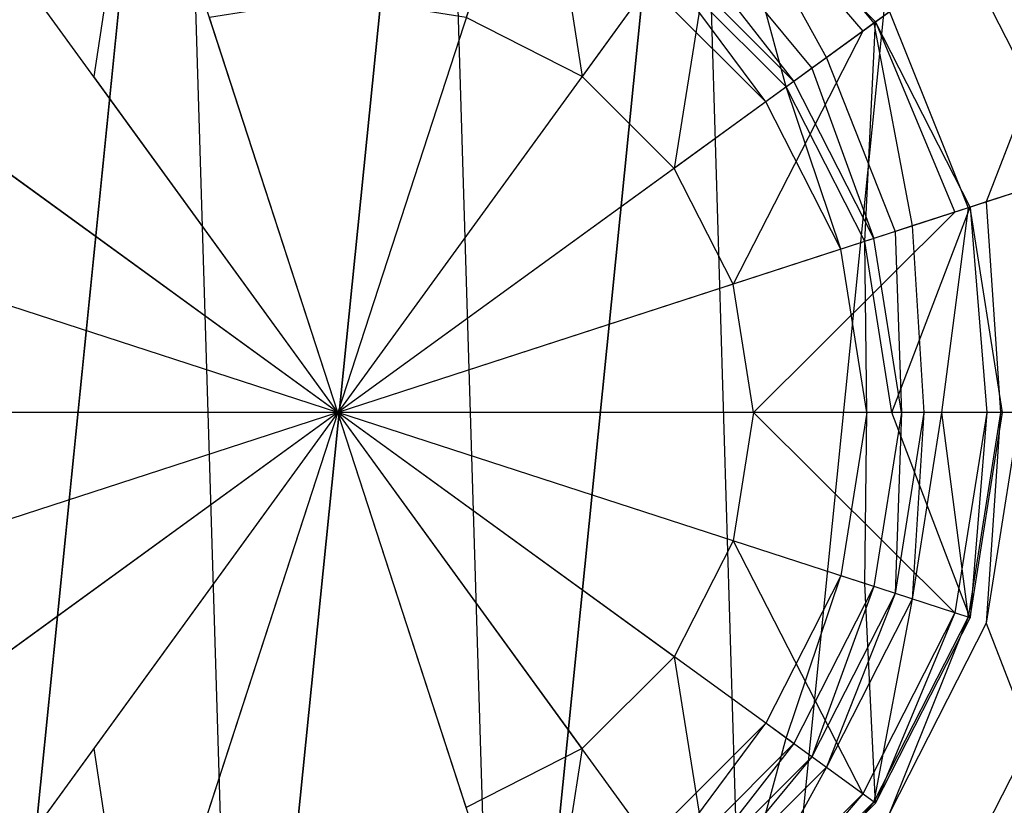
# Model space of a CAD drawing. Extents: x 0 to 0.595, y -0.5 to 0.
# Tile 7 of 12: x 0.289 to 0.319, y -0.172 to -0.148. Entities that reach past the tile are written whole.
import ezdxf

# ---------------------------------------------------------------- set-up
doc = ezdxf.new("R2010")
doc.units = 0
for name, color, linetype in [('L0_BECKEN_N_632210__0___REPLACE', 7, 'CONTINUOUS'), ('L1_ABLAUF60_ONOVO_2___REPLACEMT', 7, 'CONTINUOUS'), ('L2_ABLAUF60_ONOVO_1___REPLACEMT', 7, 'CONTINUOUS'), ('L3_ABLAUF60_ONOVO_0___REPLACEMT', 7, 'CONTINUOUS')]:
    doc.layers.add(name, color=color, linetype=linetype)

msp = doc.modelspace()

# ---------------------------------------------------------------- linework, layer by layer
at = {"layer": 'L0_BECKEN_N_632210__0___REPLACE', "color": 8}
for points, invisible_edges in [([(0.298806, -0.350042), (0.019741, -0.011666), (0.026766, -0.010055), (0.298806, -0.350042)], 14), ([(0.298806, -0.350042), (0.026766, -0.010055), (0.033893, -0.010055), (0.298806, -0.350042)], 14), ([(0.563719, -0.010055), (0.298806, -0.350042), (0.033893, -0.010055), (0.563719, -0.010055)], 14), ([(0.577872, -0.011666), (0.298806, -0.350042), (0.570846, -0.010055), (0.577872, -0.011666)], 14), ([(0.570846, -0.010055), (0.298806, -0.350042), (0.563719, -0.010055), (0.570846, -0.010055)], 14), ([(0.298806, -0.350042), (0.015442, -0.015347), (0.019741, -0.011666), (0.298806, -0.350042)], 14), ([(0.582171, -0.015347), (0.298806, -0.350042), (0.577872, -0.011666), (0.582171, -0.015347)], 14), ([(0.298806, -0.350042), (0.013559, -0.021362), (0.015442, -0.015347), (0.298806, -0.350042)], 14), ([(0.584053, -0.021362), (0.298806, -0.350042), (0.582171, -0.015347), (0.584053, -0.021362)], 14), ([(0.298806, -0.350042), (0.013559, -0.028644), (0.013559, -0.021362), (0.298806, -0.350042)], 14), ([(0.584053, -0.029628), (0.298806, -0.350042), (0.584053, -0.021362), (0.584053, -0.029628)], 14), ([(0.298806, -0.350042), (0.013559, -0.470966), (0.013559, -0.028644), (0.298806, -0.350042)], 14), ([(0.584053, -0.472364), (0.298806, -0.350042), (0.584053, -0.029628), (0.584053, -0.472364)], 14), ([(0.293954, -0.129911, 0.014337), (0.295776, -0.189783, 0.014337), (0.301837, -0.129671, 0.014337), (0.293954, -0.129911, 0.014337)], 13), ([(0.301837, -0.129671, 0.014337), (0.295776, -0.189783, 0.014337), (0.303658, -0.189543, 0.014337), (0.301837, -0.129671, 0.014337)], 10), ([(0.301837, -0.129671, 0.014337), (0.303658, -0.189543, 0.014337), (0.309513, -0.13148, 0.014337), (0.301837, -0.129671, 0.014337)], 13), ([(0.286403, -0.132183, 0.014337), (0.2881, -0.187975, 0.014337), (0.293954, -0.129911, 0.014337), (0.286403, -0.132183, 0.014337)], 13), ([(0.293954, -0.129911, 0.014337), (0.2881, -0.187975, 0.014337), (0.295776, -0.189783, 0.014337), (0.293954, -0.129911, 0.014337)], 10), ([(0.309513, -0.13148, 0.014337), (0.303658, -0.189543, 0.014337), (0.31121, -0.187272, 0.014337), (0.309513, -0.13148, 0.014337)], 10), ([(0.309513, -0.13148, 0.014337), (0.31121, -0.187272, 0.014337), (0.316459, -0.135213, 0.014337), (0.309513, -0.13148, 0.014337)], 13), ([(0.316459, -0.135213, 0.014337), (0.31121, -0.187272, 0.014337), (0.317916, -0.183123, 0.014337), (0.316459, -0.135213, 0.014337)], 15), ([(0.316459, -0.135213, 0.014337), (0.317916, -0.183123, 0.014337), (0.322202, -0.140617, 0.014337), (0.316459, -0.135213, 0.014337)], 15), ([(0.322202, -0.140617, 0.014337), (0.317916, -0.183123, 0.014337), (0.32332, -0.17738, 0.014337), (0.322202, -0.140617, 0.014337)], 15)]:
    msp.add_3dface(points, dxfattribs=dict(at, invisible_edges=invisible_edges))
at = {"layer": 'L1_ABLAUF60_ONOVO_2___REPLACEMT', "color": 8}
for points, invisible_edges in [([(0.291416, -0.149652, 0.020073), (0.292733, -0.1412, 0.018907), (0.28729, -0.143973, 0.018907), (0.291416, -0.149652, 0.020073)], 13), ([(0.292733, -0.1412, 0.018907), (0.291416, -0.149652, 0.020073), (0.294902, -0.147876, 0.020073), (0.292733, -0.1412, 0.018907)], 14), ([(0.306116, -0.149652, 0.020073), (0.304799, -0.1412, 0.018907), (0.30263, -0.147876, 0.020073), (0.306116, -0.149652, 0.020073)], 13), ([(0.304799, -0.1412, 0.018907), (0.306116, -0.149652, 0.020073), (0.310242, -0.143973, 0.018907), (0.304799, -0.1412, 0.018907)], 14), ([(0.314561, -0.148292, 0.018907), (0.310522, -0.143588, 0.018828), (0.310242, -0.143973, 0.018907), (0.314561, -0.148292, 0.018907)], 13), ([(0.310522, -0.143588, 0.018828), (0.314561, -0.148292, 0.018907), (0.314946, -0.148012, 0.018828), (0.310522, -0.143588, 0.018828)], 14), ([(0.310522, -0.143588, 0.018203), (0.314946, -0.148012, 0.018828), (0.314946, -0.148012, 0.018203), (0.310522, -0.143588, 0.018203)], 13), ([(0.314946, -0.148012, 0.018828), (0.310522, -0.143588, 0.018203), (0.310522, -0.143588, 0.018828), (0.314946, -0.148012, 0.018828)], 14), ([(0.28729, -0.143973, 0.018907), (0.28865, -0.152419, 0.020073), (0.291416, -0.149652, 0.020073), (0.28729, -0.143973, 0.018907)], 14), ([(0.308882, -0.152419, 0.020073), (0.310242, -0.143973, 0.018907), (0.306116, -0.149652, 0.020073), (0.308882, -0.152419, 0.020073)], 13), ([(0.310242, -0.143973, 0.018907), (0.308882, -0.152419, 0.020073), (0.314561, -0.148292, 0.018907), (0.310242, -0.143973, 0.018907)], 14), ([(0.298766, -0.147264, 0.020073), (0.294902, -0.147876, 0.020073), (0.298766, -0.159768, 0.020073), (0.298766, -0.147264, 0.020073)], 14), ([(0.30263, -0.147876, 0.020073), (0.298766, -0.147264, 0.020073), (0.298766, -0.159768, 0.020073), (0.30263, -0.147876, 0.020073)], 14), ([(0.298766, -0.159768, 0.020073), (0.294902, -0.147876, 0.020073), (0.291416, -0.149652, 0.020073), (0.298766, -0.159768, 0.020073)], 14), ([(0.306116, -0.149652, 0.020073), (0.30263, -0.147876, 0.020073), (0.298766, -0.159768, 0.020073), (0.306116, -0.149652, 0.020073)], 14), ([(0.317334, -0.153735, 0.018907), (0.314946, -0.148012, 0.018828), (0.314561, -0.148292, 0.018907), (0.317334, -0.153735, 0.018907)], 13), ([(0.314946, -0.148012, 0.018828), (0.317334, -0.153735, 0.018907), (0.317787, -0.153588, 0.018828), (0.314946, -0.148012, 0.018828)], 14), ([(0.314946, -0.148012, 0.018203), (0.317787, -0.153588, 0.018828), (0.317787, -0.153588, 0.018203), (0.314946, -0.148012, 0.018203)], 13), ([(0.317787, -0.153588, 0.018828), (0.314946, -0.148012, 0.018203), (0.314946, -0.148012, 0.018828), (0.317787, -0.153588, 0.018828)], 14), ([(0.310658, -0.155904, 0.020073), (0.314561, -0.148292, 0.018907), (0.308882, -0.152419, 0.020073), (0.310658, -0.155904, 0.020073)], 13), ([(0.314561, -0.148292, 0.018907), (0.310658, -0.155904, 0.020073), (0.317334, -0.153735, 0.018907), (0.314561, -0.148292, 0.018907)], 14), ([(0.298766, -0.159768, 0.020073), (0.291416, -0.149652, 0.020073), (0.28865, -0.152419, 0.020073), (0.298766, -0.159768, 0.020073)], 14), ([(0.308882, -0.152419, 0.020073), (0.306116, -0.149652, 0.020073), (0.298766, -0.159768, 0.020073), (0.308882, -0.152419, 0.020073)], 14), ([(0.298766, -0.159768, 0.020073), (0.28865, -0.152419, 0.020073), (0.286874, -0.155904, 0.020073), (0.298766, -0.159768, 0.020073)], 14), ([(0.310658, -0.155904, 0.020073), (0.308882, -0.152419, 0.020073), (0.298766, -0.159768, 0.020073), (0.310658, -0.155904, 0.020073)], 14), ([(0.31127, -0.159768, 0.020073), (0.317334, -0.153735, 0.018907), (0.310658, -0.155904, 0.020073), (0.31127, -0.159768, 0.020073)], 13), ([(0.317334, -0.153735, 0.018907), (0.31127, -0.159768, 0.020073), (0.31829, -0.159768, 0.018907), (0.317334, -0.153735, 0.018907)], 14), ([(0.31829, -0.159768, 0.018907), (0.317787, -0.153588, 0.018828), (0.317334, -0.153735, 0.018907), (0.31829, -0.159768, 0.018907)], 13), ([(0.317787, -0.153588, 0.018828), (0.31829, -0.159768, 0.018907), (0.318766, -0.159768, 0.018828), (0.317787, -0.153588, 0.018828)], 14), ([(0.317787, -0.153588, 0.018203), (0.318766, -0.159768, 0.018828), (0.318766, -0.159768, 0.018203), (0.317787, -0.153588, 0.018203)], 13), ([(0.318766, -0.159768, 0.018828), (0.317787, -0.153588, 0.018203), (0.317787, -0.153588, 0.018828), (0.318766, -0.159768, 0.018828)], 14), ([(0.298766, -0.159768, 0.020073), (0.286874, -0.155904, 0.020073), (0.286262, -0.159768, 0.020073), (0.298766, -0.159768, 0.020073)], 14), ([(0.31127, -0.159768, 0.020073), (0.310658, -0.155904, 0.020073), (0.298766, -0.159768, 0.020073), (0.31127, -0.159768, 0.020073)], 14), ([(0.298766, -0.159768, 0.020073), (0.286262, -0.159768, 0.020073), (0.286874, -0.163632, 0.020073), (0.298766, -0.159768, 0.020073)], 14), ([(0.298766, -0.159768, 0.020073), (0.286874, -0.163632, 0.020073), (0.28865, -0.167118, 0.020073), (0.298766, -0.159768, 0.020073)], 14), ([(0.298766, -0.159768, 0.020073), (0.28865, -0.167118, 0.020073), (0.291416, -0.169884, 0.020073), (0.298766, -0.159768, 0.020073)], 14), ([(0.298766, -0.159768, 0.020073), (0.291416, -0.169884, 0.020073), (0.294902, -0.17166, 0.020073), (0.298766, -0.159768, 0.020073)], 14), ([(0.298766, -0.159768, 0.020073), (0.294902, -0.17166, 0.020073), (0.298766, -0.172272, 0.020073), (0.298766, -0.159768, 0.020073)], 14), ([(0.310658, -0.163632, 0.020073), (0.298766, -0.159768, 0.020073), (0.308882, -0.167118, 0.020073), (0.310658, -0.163632, 0.020073)], 14), ([(0.30263, -0.17166, 0.020073), (0.298766, -0.159768, 0.020073), (0.298766, -0.172272, 0.020073), (0.30263, -0.17166, 0.020073)], 14), ([(0.306116, -0.169884, 0.020073), (0.298766, -0.159768, 0.020073), (0.30263, -0.17166, 0.020073), (0.306116, -0.169884, 0.020073)], 14), ([(0.308882, -0.167118, 0.020073), (0.298766, -0.159768, 0.020073), (0.306116, -0.169884, 0.020073), (0.308882, -0.167118, 0.020073)], 14), ([(0.31127, -0.159768, 0.020073), (0.298766, -0.159768, 0.020073), (0.310658, -0.163632, 0.020073), (0.31127, -0.159768, 0.020073)], 14), ([(0.317334, -0.165801, 0.018907), (0.31127, -0.159768, 0.020073), (0.310658, -0.163632, 0.020073), (0.317334, -0.165801, 0.018907)], 13), ([(0.31127, -0.159768, 0.020073), (0.317334, -0.165801, 0.018907), (0.31829, -0.159768, 0.018907), (0.31127, -0.159768, 0.020073)], 14), ([(0.317787, -0.165949, 0.018828), (0.31829, -0.159768, 0.018907), (0.317334, -0.165801, 0.018907), (0.317787, -0.165949, 0.018828)], 13), ([(0.31829, -0.159768, 0.018907), (0.317787, -0.165949, 0.018828), (0.318766, -0.159768, 0.018828), (0.31829, -0.159768, 0.018907)], 14), ([(0.318766, -0.159768, 0.018203), (0.317787, -0.165949, 0.018828), (0.317787, -0.165949, 0.018203), (0.318766, -0.159768, 0.018203)], 13), ([(0.317787, -0.165949, 0.018828), (0.318766, -0.159768, 0.018203), (0.318766, -0.159768, 0.018828), (0.317787, -0.165949, 0.018828)], 14), ([(0.314561, -0.171244, 0.018907), (0.310658, -0.163632, 0.020073), (0.308882, -0.167118, 0.020073), (0.314561, -0.171244, 0.018907)], 13), ([(0.310658, -0.163632, 0.020073), (0.314561, -0.171244, 0.018907), (0.317334, -0.165801, 0.018907), (0.310658, -0.163632, 0.020073)], 14), ([(0.314946, -0.171524, 0.018828), (0.317334, -0.165801, 0.018907), (0.314561, -0.171244, 0.018907), (0.314946, -0.171524, 0.018828)], 13), ([(0.317334, -0.165801, 0.018907), (0.314946, -0.171524, 0.018828), (0.317787, -0.165949, 0.018828), (0.317334, -0.165801, 0.018907)], 14), ([(0.317787, -0.165949, 0.018203), (0.314946, -0.171524, 0.018828), (0.314946, -0.171524, 0.018203), (0.317787, -0.165949, 0.018203)], 13), ([(0.314946, -0.171524, 0.018828), (0.317787, -0.165949, 0.018203), (0.317787, -0.165949, 0.018828), (0.314946, -0.171524, 0.018828)], 14), ([(0.28865, -0.167118, 0.020073), (0.28729, -0.175563, 0.018907), (0.291416, -0.169884, 0.020073), (0.28865, -0.167118, 0.020073)], 14), ([(0.310242, -0.175563, 0.018907), (0.308882, -0.167118, 0.020073), (0.306116, -0.169884, 0.020073), (0.310242, -0.175563, 0.018907)], 13), ([(0.308882, -0.167118, 0.020073), (0.310242, -0.175563, 0.018907), (0.314561, -0.171244, 0.018907), (0.308882, -0.167118, 0.020073)], 14), ([(0.292733, -0.178336, 0.018907), (0.291416, -0.169884, 0.020073), (0.28729, -0.175563, 0.018907), (0.292733, -0.178336, 0.018907)], 13), ([(0.291416, -0.169884, 0.020073), (0.292733, -0.178336, 0.018907), (0.294902, -0.17166, 0.020073), (0.291416, -0.169884, 0.020073)], 14), ([(0.304799, -0.178336, 0.018907), (0.306116, -0.169884, 0.020073), (0.30263, -0.17166, 0.020073), (0.304799, -0.178336, 0.018907)], 13), ([(0.306116, -0.169884, 0.020073), (0.304799, -0.178336, 0.018907), (0.310242, -0.175563, 0.018907), (0.306116, -0.169884, 0.020073)], 14), ([(0.310522, -0.175949, 0.018828), (0.314561, -0.171244, 0.018907), (0.310242, -0.175563, 0.018907), (0.310522, -0.175949, 0.018828)], 13), ([(0.314561, -0.171244, 0.018907), (0.310522, -0.175949, 0.018828), (0.314946, -0.171524, 0.018828), (0.314561, -0.171244, 0.018907)], 14), ([(0.314946, -0.171524, 0.018203), (0.310522, -0.175949, 0.018828), (0.310522, -0.175949, 0.018203), (0.314946, -0.171524, 0.018203)], 13), ([(0.310522, -0.175949, 0.018828), (0.314946, -0.171524, 0.018203), (0.314946, -0.171524, 0.018828), (0.310522, -0.175949, 0.018828)], 14)]:
    msp.add_3dface(points, dxfattribs=dict(at, invisible_edges=invisible_edges))
at = {"layer": 'L2_ABLAUF60_ONOVO_1___REPLACEMT', "color": 8}
for points, invisible_edges in [([(0.298766, -0.159768, 0.014885), (0.29156, -0.137589, 0.014885), (0.298766, -0.136448, 0.014885), (0.298766, -0.159768, 0.014885)], 14), ([(0.305972, -0.137589, 0.014885), (0.298766, -0.159768, 0.014885), (0.298766, -0.136448, 0.014885), (0.305972, -0.137589, 0.014885)], 14), ([(0.298766, -0.159768, 0.014885), (0.285059, -0.140902, 0.014885), (0.29156, -0.137589, 0.014885), (0.298766, -0.159768, 0.014885)], 14), ([(0.312473, -0.140902, 0.014885), (0.298766, -0.159768, 0.014885), (0.305972, -0.137589, 0.014885), (0.312473, -0.140902, 0.014885)], 14), ([(0.298766, -0.159768, 0.014885), (0.2799, -0.146061, 0.014885), (0.285059, -0.140902, 0.014885), (0.298766, -0.159768, 0.014885)], 14), ([(0.317633, -0.146061, 0.014885), (0.298766, -0.159768, 0.014885), (0.312473, -0.140902, 0.014885), (0.317633, -0.146061, 0.014885)], 14), ([(0.318276, -0.153429, 0.01811), (0.32246, -0.142554, 0.019885), (0.315362, -0.14771, 0.01811), (0.318276, -0.153429, 0.01811)], 13), ([(0.32246, -0.142554, 0.019885), (0.318276, -0.153429, 0.01811), (0.32662, -0.150718, 0.019885), (0.32246, -0.142554, 0.019885)], 14), ([(0.298766, -0.142811, 0.016357), (0.293526, -0.143641, 0.016357), (0.298766, -0.159768, 0.016357), (0.298766, -0.142811, 0.016357)], 14), ([(0.304006, -0.143641, 0.016357), (0.298766, -0.142811, 0.016357), (0.298766, -0.159768, 0.016357), (0.304006, -0.143641, 0.016357)], 14), ([(0.314896, -0.148049, 0.01811), (0.310824, -0.143172, 0.01811), (0.310485, -0.143638, 0.01811), (0.314896, -0.148049, 0.01811)], 13), ([(0.310824, -0.143172, 0.01811), (0.314896, -0.148049, 0.01811), (0.315362, -0.14771, 0.01811), (0.310824, -0.143172, 0.01811)], 14), ([(0.298766, -0.159768, 0.016357), (0.293526, -0.143641, 0.016357), (0.288799, -0.14605, 0.016357), (0.298766, -0.159768, 0.016357)], 14), ([(0.308733, -0.14605, 0.016357), (0.304006, -0.143641, 0.016357), (0.298766, -0.159768, 0.016357), (0.308733, -0.14605, 0.016357)], 14), ([(0.313463, -0.14909, 0.016767), (0.310485, -0.143638, 0.01811), (0.309444, -0.145071, 0.016767), (0.313463, -0.14909, 0.016767)], 13), ([(0.310485, -0.143638, 0.01811), (0.313463, -0.14909, 0.016767), (0.314896, -0.148049, 0.01811), (0.310485, -0.143638, 0.01811)], 14), ([(0.313027, -0.149407, 0.016357), (0.309444, -0.145071, 0.016767), (0.309127, -0.145508, 0.016357), (0.313027, -0.149407, 0.016357)], 13), ([(0.309444, -0.145071, 0.016767), (0.313027, -0.149407, 0.016357), (0.313463, -0.14909, 0.016767), (0.309444, -0.145071, 0.016767)], 14), ([(0.318871, -0.145161, 0.015397), (0.321742, -0.152303, 0.014885), (0.318311, -0.145568, 0.014885), (0.318871, -0.145161, 0.015397)], 13), ([(0.312485, -0.149801, 0.016357), (0.309127, -0.145508, 0.016357), (0.308733, -0.14605, 0.016357), (0.312485, -0.149801, 0.016357)], 13), ([(0.309127, -0.145508, 0.016357), (0.312485, -0.149801, 0.016357), (0.313027, -0.149407, 0.016357), (0.309127, -0.145508, 0.016357)], 14), ([(0.318311, -0.145568, 0.014885), (0.320945, -0.152562, 0.014885), (0.317633, -0.146061, 0.014885), (0.318311, -0.145568, 0.014885)], 13), ([(0.320945, -0.152562, 0.014885), (0.318311, -0.145568, 0.014885), (0.321742, -0.152303, 0.014885), (0.320945, -0.152562, 0.014885)], 14), ([(0.298766, -0.159768, 0.014885), (0.276587, -0.152562, 0.014885), (0.2799, -0.146061, 0.014885), (0.298766, -0.159768, 0.014885)], 14), ([(0.298766, -0.159768, 0.016357), (0.288799, -0.14605, 0.016357), (0.285047, -0.149801, 0.016357), (0.298766, -0.159768, 0.016357)], 14), ([(0.312485, -0.149801, 0.016357), (0.308733, -0.14605, 0.016357), (0.298766, -0.159768, 0.016357), (0.312485, -0.149801, 0.016357)], 14), ([(0.320945, -0.152562, 0.014885), (0.298766, -0.159768, 0.014885), (0.317633, -0.146061, 0.014885), (0.320945, -0.152562, 0.014885)], 14), ([(0.317728, -0.153607, 0.01811), (0.315362, -0.14771, 0.01811), (0.314896, -0.148049, 0.01811), (0.317728, -0.153607, 0.01811)], 13), ([(0.315362, -0.14771, 0.01811), (0.317728, -0.153607, 0.01811), (0.318276, -0.153429, 0.01811), (0.315362, -0.14771, 0.01811)], 14), ([(0.316044, -0.154154, 0.016767), (0.314896, -0.148049, 0.01811), (0.313463, -0.14909, 0.016767), (0.316044, -0.154154, 0.016767)], 13), ([(0.314896, -0.148049, 0.01811), (0.316044, -0.154154, 0.016767), (0.317728, -0.153607, 0.01811), (0.314896, -0.148049, 0.01811)], 14), ([(0.31553, -0.154321, 0.016357), (0.313463, -0.14909, 0.016767), (0.313027, -0.149407, 0.016357), (0.31553, -0.154321, 0.016357)], 13), ([(0.313463, -0.14909, 0.016767), (0.31553, -0.154321, 0.016357), (0.316044, -0.154154, 0.016767), (0.313463, -0.14909, 0.016767)], 14), ([(0.314893, -0.154528, 0.016357), (0.313027, -0.149407, 0.016357), (0.312485, -0.149801, 0.016357), (0.314893, -0.154528, 0.016357)], 13), ([(0.313027, -0.149407, 0.016357), (0.314893, -0.154528, 0.016357), (0.31553, -0.154321, 0.016357), (0.313027, -0.149407, 0.016357)], 14), ([(0.298766, -0.159768, 0.016357), (0.285047, -0.149801, 0.016357), (0.282639, -0.154528, 0.016357), (0.298766, -0.159768, 0.016357)], 14), ([(0.314893, -0.154528, 0.016357), (0.312485, -0.149801, 0.016357), (0.298766, -0.159768, 0.016357), (0.314893, -0.154528, 0.016357)], 14), ([(0.31928, -0.159768, 0.01811), (0.32662, -0.150718, 0.019885), (0.318276, -0.153429, 0.01811), (0.31928, -0.159768, 0.01811)], 13), ([(0.298766, -0.159768, 0.014885), (0.275446, -0.159768, 0.014885), (0.276587, -0.152562, 0.014885), (0.298766, -0.159768, 0.014885)], 14), ([(0.322086, -0.159768, 0.014885), (0.298766, -0.159768, 0.014885), (0.320945, -0.152562, 0.014885), (0.322086, -0.159768, 0.014885)], 14), ([(0.318704, -0.159768, 0.01811), (0.318276, -0.153429, 0.01811), (0.317728, -0.153607, 0.01811), (0.318704, -0.159768, 0.01811)], 13), ([(0.318276, -0.153429, 0.01811), (0.318704, -0.159768, 0.01811), (0.31928, -0.159768, 0.01811), (0.318276, -0.153429, 0.01811)], 14), ([(0.316933, -0.159768, 0.016767), (0.317728, -0.153607, 0.01811), (0.316044, -0.154154, 0.016767), (0.316933, -0.159768, 0.016767)], 13), ([(0.317728, -0.153607, 0.01811), (0.316933, -0.159768, 0.016767), (0.318704, -0.159768, 0.01811), (0.317728, -0.153607, 0.01811)], 14), ([(0.315723, -0.159768, 0.016357), (0.31553, -0.154321, 0.016357), (0.314893, -0.154528, 0.016357), (0.315723, -0.159768, 0.016357)], 13), ([(0.316393, -0.159768, 0.016357), (0.316044, -0.154154, 0.016767), (0.31553, -0.154321, 0.016357), (0.316393, -0.159768, 0.016357)], 13), ([(0.31553, -0.154321, 0.016357), (0.315723, -0.159768, 0.016357), (0.316393, -0.159768, 0.016357), (0.31553, -0.154321, 0.016357)], 14), ([(0.316044, -0.154154, 0.016767), (0.316393, -0.159768, 0.016357), (0.316933, -0.159768, 0.016767), (0.316044, -0.154154, 0.016767)], 14), ([(0.298766, -0.159768, 0.016357), (0.282639, -0.154528, 0.016357), (0.281809, -0.159768, 0.016357), (0.298766, -0.159768, 0.016357)], 14), ([(0.315723, -0.159768, 0.016357), (0.314893, -0.154528, 0.016357), (0.298766, -0.159768, 0.016357), (0.315723, -0.159768, 0.016357)], 14), ([(0.298766, -0.159768, 0.014885), (0.276587, -0.166975, 0.014885), (0.275446, -0.159768, 0.014885), (0.298766, -0.159768, 0.014885)], 14), ([(0.298766, -0.159768, 0.014885), (0.2799, -0.173475, 0.014885), (0.276587, -0.166975, 0.014885), (0.298766, -0.159768, 0.014885)], 14), ([(0.298766, -0.159768, 0.014885), (0.285059, -0.178635, 0.014885), (0.2799, -0.173475, 0.014885), (0.298766, -0.159768, 0.014885)], 14), ([(0.298766, -0.159768, 0.016357), (0.281809, -0.159768, 0.016357), (0.282639, -0.165008, 0.016357), (0.298766, -0.159768, 0.016357)], 14), ([(0.298766, -0.159768, 0.016357), (0.282639, -0.165008, 0.016357), (0.285047, -0.169735, 0.016357), (0.298766, -0.159768, 0.016357)], 14), ([(0.298766, -0.159768, 0.016357), (0.285047, -0.169735, 0.016357), (0.288799, -0.173487, 0.016357), (0.298766, -0.159768, 0.016357)], 14), ([(0.298766, -0.159768, 0.014885), (0.29156, -0.181947, 0.014885), (0.285059, -0.178635, 0.014885), (0.298766, -0.159768, 0.014885)], 14), ([(0.298766, -0.159768, 0.016357), (0.288799, -0.173487, 0.016357), (0.293526, -0.175895, 0.016357), (0.298766, -0.159768, 0.016357)], 14), ([(0.298766, -0.183088, 0.014885), (0.29156, -0.181947, 0.014885), (0.298766, -0.159768, 0.014885), (0.298766, -0.183088, 0.014885)], 14), ([(0.298766, -0.159768, 0.016357), (0.293526, -0.175895, 0.016357), (0.298766, -0.176725, 0.016357), (0.298766, -0.159768, 0.016357)], 14), ([(0.317633, -0.173475, 0.014885), (0.312473, -0.178635, 0.014885), (0.298766, -0.159768, 0.014885), (0.317633, -0.173475, 0.014885)], 14), ([(0.322086, -0.159768, 0.014885), (0.320945, -0.166975, 0.014885), (0.298766, -0.159768, 0.014885), (0.322086, -0.159768, 0.014885)], 14), ([(0.312473, -0.178635, 0.014885), (0.305972, -0.181947, 0.014885), (0.298766, -0.159768, 0.014885), (0.312473, -0.178635, 0.014885)], 14), ([(0.320945, -0.166975, 0.014885), (0.317633, -0.173475, 0.014885), (0.298766, -0.159768, 0.014885), (0.320945, -0.166975, 0.014885)], 14), ([(0.305972, -0.181947, 0.014885), (0.298766, -0.183088, 0.014885), (0.298766, -0.159768, 0.014885), (0.305972, -0.181947, 0.014885)], 14), ([(0.315723, -0.159768, 0.016357), (0.298766, -0.159768, 0.016357), (0.314893, -0.165008, 0.016357), (0.315723, -0.159768, 0.016357)], 14), ([(0.308733, -0.173487, 0.016357), (0.298766, -0.159768, 0.016357), (0.304006, -0.175895, 0.016357), (0.308733, -0.173487, 0.016357)], 14), ([(0.314893, -0.165008, 0.016357), (0.298766, -0.159768, 0.016357), (0.312485, -0.169735, 0.016357), (0.314893, -0.165008, 0.016357)], 14), ([(0.304006, -0.175895, 0.016357), (0.298766, -0.159768, 0.016357), (0.298766, -0.176725, 0.016357), (0.304006, -0.175895, 0.016357)], 14), ([(0.312485, -0.169735, 0.016357), (0.298766, -0.159768, 0.016357), (0.308733, -0.173487, 0.016357), (0.312485, -0.169735, 0.016357)], 14), ([(0.31553, -0.165215, 0.016357), (0.315723, -0.159768, 0.016357), (0.314893, -0.165008, 0.016357), (0.31553, -0.165215, 0.016357)], 13), ([(0.315723, -0.159768, 0.016357), (0.31553, -0.165215, 0.016357), (0.316393, -0.159768, 0.016357), (0.315723, -0.159768, 0.016357)], 14), ([(0.316044, -0.165382, 0.016767), (0.316393, -0.159768, 0.016357), (0.31553, -0.165215, 0.016357), (0.316044, -0.165382, 0.016767)], 13), ([(0.317728, -0.165929, 0.01811), (0.316933, -0.159768, 0.016767), (0.316044, -0.165382, 0.016767), (0.317728, -0.165929, 0.01811)], 13), ([(0.316393, -0.159768, 0.016357), (0.316044, -0.165382, 0.016767), (0.316933, -0.159768, 0.016767), (0.316393, -0.159768, 0.016357)], 14), ([(0.316933, -0.159768, 0.016767), (0.317728, -0.165929, 0.01811), (0.318704, -0.159768, 0.01811), (0.316933, -0.159768, 0.016767)], 14), ([(0.318276, -0.166107, 0.01811), (0.318704, -0.159768, 0.01811), (0.317728, -0.165929, 0.01811), (0.318276, -0.166107, 0.01811)], 13), ([(0.318704, -0.159768, 0.01811), (0.318276, -0.166107, 0.01811), (0.31928, -0.159768, 0.01811), (0.318704, -0.159768, 0.01811)], 14), ([(0.32662, -0.168818, 0.019885), (0.31928, -0.159768, 0.01811), (0.318276, -0.166107, 0.01811), (0.32662, -0.168818, 0.019885)], 13), ([(0.313027, -0.170129, 0.016357), (0.314893, -0.165008, 0.016357), (0.312485, -0.169735, 0.016357), (0.313027, -0.170129, 0.016357)], 13), ([(0.314893, -0.165008, 0.016357), (0.313027, -0.170129, 0.016357), (0.31553, -0.165215, 0.016357), (0.314893, -0.165008, 0.016357)], 14), ([(0.313463, -0.170446, 0.016767), (0.31553, -0.165215, 0.016357), (0.313027, -0.170129, 0.016357), (0.313463, -0.170446, 0.016767)], 13), ([(0.31553, -0.165215, 0.016357), (0.313463, -0.170446, 0.016767), (0.316044, -0.165382, 0.016767), (0.31553, -0.165215, 0.016357)], 14), ([(0.314896, -0.171487, 0.01811), (0.316044, -0.165382, 0.016767), (0.313463, -0.170446, 0.016767), (0.314896, -0.171487, 0.01811)], 13), ([(0.316044, -0.165382, 0.016767), (0.314896, -0.171487, 0.01811), (0.317728, -0.165929, 0.01811), (0.316044, -0.165382, 0.016767)], 14), ([(0.315362, -0.171826, 0.01811), (0.317728, -0.165929, 0.01811), (0.314896, -0.171487, 0.01811), (0.315362, -0.171826, 0.01811)], 13), ([(0.317728, -0.165929, 0.01811), (0.315362, -0.171826, 0.01811), (0.318276, -0.166107, 0.01811), (0.317728, -0.165929, 0.01811)], 14), ([(0.32246, -0.176983, 0.019885), (0.318276, -0.166107, 0.01811), (0.315362, -0.171826, 0.01811), (0.32246, -0.176983, 0.019885)], 13), ([(0.318276, -0.166107, 0.01811), (0.32246, -0.176983, 0.019885), (0.32662, -0.168818, 0.019885), (0.318276, -0.166107, 0.01811)], 14), ([(0.320945, -0.166975, 0.014885), (0.318311, -0.173968, 0.014885), (0.317633, -0.173475, 0.014885), (0.320945, -0.166975, 0.014885)], 13), ([(0.318311, -0.173968, 0.014885), (0.320945, -0.166975, 0.014885), (0.321742, -0.167234, 0.014885), (0.318311, -0.173968, 0.014885)], 14), ([(0.321742, -0.167234, 0.014885), (0.318871, -0.174375, 0.015397), (0.318311, -0.173968, 0.014885), (0.321742, -0.167234, 0.014885)], 13), ([(0.309127, -0.174029, 0.016357), (0.312485, -0.169735, 0.016357), (0.308733, -0.173487, 0.016357), (0.309127, -0.174029, 0.016357)], 13), ([(0.312485, -0.169735, 0.016357), (0.309127, -0.174029, 0.016357), (0.313027, -0.170129, 0.016357), (0.312485, -0.169735, 0.016357)], 14), ([(0.309444, -0.174465, 0.016767), (0.313027, -0.170129, 0.016357), (0.309127, -0.174029, 0.016357), (0.309444, -0.174465, 0.016767)], 13), ([(0.313027, -0.170129, 0.016357), (0.309444, -0.174465, 0.016767), (0.313463, -0.170446, 0.016767), (0.313027, -0.170129, 0.016357)], 14), ([(0.310485, -0.175898, 0.01811), (0.313463, -0.170446, 0.016767), (0.309444, -0.174465, 0.016767), (0.310485, -0.175898, 0.01811)], 13), ([(0.313463, -0.170446, 0.016767), (0.310485, -0.175898, 0.01811), (0.314896, -0.171487, 0.01811), (0.313463, -0.170446, 0.016767)], 14), ([(0.310824, -0.176364, 0.01811), (0.314896, -0.171487, 0.01811), (0.310485, -0.175898, 0.01811), (0.310824, -0.176364, 0.01811)], 13), ([(0.314896, -0.171487, 0.01811), (0.310824, -0.176364, 0.01811), (0.315362, -0.171826, 0.01811), (0.314896, -0.171487, 0.01811)], 14)]:
    msp.add_3dface(points, dxfattribs=dict(at, invisible_edges=invisible_edges))
at = {"layer": 'L3_ABLAUF60_ONOVO_0___REPLACEMT', "color": 8}
for points, invisible_edges in [([(0.310522, -0.143588, 0.018203), (0.312254, -0.149969, 0.016953), (0.308566, -0.14628, 0.016953), (0.310522, -0.143588, 0.018203)], 13), ([(0.312254, -0.149969, 0.016953), (0.310522, -0.143588, 0.018203), (0.314946, -0.148012, 0.018203), (0.312254, -0.149969, 0.016953)], 14), ([(0.298766, -0.159768, 0.016953), (0.293849, -0.144635, 0.016953), (0.298766, -0.143856, 0.016953), (0.298766, -0.159768, 0.016953)], 14), ([(0.303683, -0.144635, 0.016953), (0.298766, -0.159768, 0.016953), (0.298766, -0.143856, 0.016953), (0.303683, -0.144635, 0.016953)], 14), ([(0.298766, -0.159768, 0.016953), (0.289413, -0.146895, 0.016953), (0.293849, -0.144635, 0.016953), (0.298766, -0.159768, 0.016953)], 14), ([(0.308119, -0.146895, 0.016953), (0.298766, -0.159768, 0.016953), (0.303683, -0.144635, 0.016953), (0.308119, -0.146895, 0.016953)], 14), ([(0.285893, -0.150415, 0.016953), (0.288967, -0.14628, 0.016953), (0.289413, -0.146895, 0.016953), (0.285893, -0.150415, 0.016953)], 14), ([(0.308566, -0.14628, 0.016953), (0.311639, -0.150415, 0.016953), (0.308119, -0.146895, 0.016953), (0.308566, -0.14628, 0.016953)], 13), ([(0.311639, -0.150415, 0.016953), (0.308566, -0.14628, 0.016953), (0.312254, -0.149969, 0.016953), (0.311639, -0.150415, 0.016953)], 14), ([(0.298766, -0.159768, 0.016953), (0.285893, -0.150415, 0.016953), (0.289413, -0.146895, 0.016953), (0.298766, -0.159768, 0.016953)], 14), ([(0.311639, -0.150415, 0.016953), (0.298766, -0.159768, 0.016953), (0.308119, -0.146895, 0.016953), (0.311639, -0.150415, 0.016953)], 14), ([(0.314946, -0.148012, 0.018203), (0.314622, -0.154616, 0.016953), (0.312254, -0.149969, 0.016953), (0.314946, -0.148012, 0.018203)], 13), ([(0.314622, -0.154616, 0.016953), (0.314946, -0.148012, 0.018203), (0.317787, -0.153588, 0.018203), (0.314622, -0.154616, 0.016953)], 14), ([(0.312254, -0.149969, 0.016953), (0.313899, -0.154851, 0.016953), (0.311639, -0.150415, 0.016953), (0.312254, -0.149969, 0.016953)], 13), ([(0.313899, -0.154851, 0.016953), (0.312254, -0.149969, 0.016953), (0.314622, -0.154616, 0.016953), (0.313899, -0.154851, 0.016953)], 14), ([(0.298766, -0.159768, 0.016953), (0.283633, -0.154851, 0.016953), (0.285893, -0.150415, 0.016953), (0.298766, -0.159768, 0.016953)], 14), ([(0.313899, -0.154851, 0.016953), (0.298766, -0.159768, 0.016953), (0.311639, -0.150415, 0.016953), (0.313899, -0.154851, 0.016953)], 14), ([(0.317787, -0.153588, 0.018203), (0.315438, -0.159768, 0.016953), (0.314622, -0.154616, 0.016953), (0.317787, -0.153588, 0.018203)], 13), ([(0.315438, -0.159768, 0.016953), (0.317787, -0.153588, 0.018203), (0.318766, -0.159768, 0.018203), (0.315438, -0.159768, 0.016953)], 14), ([(0.314622, -0.154616, 0.016953), (0.314678, -0.159768, 0.016953), (0.313899, -0.154851, 0.016953), (0.314622, -0.154616, 0.016953)], 13), ([(0.314678, -0.159768, 0.016953), (0.314622, -0.154616, 0.016953), (0.315438, -0.159768, 0.016953), (0.314678, -0.159768, 0.016953)], 14), ([(0.298766, -0.159768, 0.016953), (0.282854, -0.159768, 0.016953), (0.283633, -0.154851, 0.016953), (0.298766, -0.159768, 0.016953)], 14), ([(0.314678, -0.159768, 0.016953), (0.298766, -0.159768, 0.016953), (0.313899, -0.154851, 0.016953), (0.314678, -0.159768, 0.016953)], 14), ([(0.298766, -0.159768, 0.016953), (0.283633, -0.164685, 0.016953), (0.282854, -0.159768, 0.016953), (0.298766, -0.159768, 0.016953)], 14), ([(0.298766, -0.159768, 0.016953), (0.285893, -0.169121, 0.016953), (0.283633, -0.164685, 0.016953), (0.298766, -0.159768, 0.016953)], 14), ([(0.298766, -0.159768, 0.016953), (0.289413, -0.172641, 0.016953), (0.285893, -0.169121, 0.016953), (0.298766, -0.159768, 0.016953)], 14), ([(0.298766, -0.159768, 0.016953), (0.293849, -0.174902, 0.016953), (0.289413, -0.172641, 0.016953), (0.298766, -0.159768, 0.016953)], 14), ([(0.298766, -0.17568, 0.016953), (0.293849, -0.174902, 0.016953), (0.298766, -0.159768, 0.016953), (0.298766, -0.17568, 0.016953)], 14), ([(0.311639, -0.169121, 0.016953), (0.308119, -0.172641, 0.016953), (0.298766, -0.159768, 0.016953), (0.311639, -0.169121, 0.016953)], 14), ([(0.314678, -0.159768, 0.016953), (0.313899, -0.164685, 0.016953), (0.298766, -0.159768, 0.016953), (0.314678, -0.159768, 0.016953)], 14), ([(0.308119, -0.172641, 0.016953), (0.303683, -0.174902, 0.016953), (0.298766, -0.159768, 0.016953), (0.308119, -0.172641, 0.016953)], 14), ([(0.313899, -0.164685, 0.016953), (0.311639, -0.169121, 0.016953), (0.298766, -0.159768, 0.016953), (0.313899, -0.164685, 0.016953)], 14), ([(0.303683, -0.174902, 0.016953), (0.298766, -0.17568, 0.016953), (0.298766, -0.159768, 0.016953), (0.303683, -0.174902, 0.016953)], 14), ([(0.314678, -0.159768, 0.016953), (0.314622, -0.16492, 0.016953), (0.313899, -0.164685, 0.016953), (0.314678, -0.159768, 0.016953)], 13), ([(0.314622, -0.16492, 0.016953), (0.314678, -0.159768, 0.016953), (0.315438, -0.159768, 0.016953), (0.314622, -0.16492, 0.016953)], 14), ([(0.315438, -0.159768, 0.016953), (0.317787, -0.165949, 0.018203), (0.314622, -0.16492, 0.016953), (0.315438, -0.159768, 0.016953)], 13), ([(0.317787, -0.165949, 0.018203), (0.315438, -0.159768, 0.016953), (0.318766, -0.159768, 0.018203), (0.317787, -0.165949, 0.018203)], 14), ([(0.313899, -0.164685, 0.016953), (0.312254, -0.169568, 0.016953), (0.311639, -0.169121, 0.016953), (0.313899, -0.164685, 0.016953)], 13), ([(0.312254, -0.169568, 0.016953), (0.313899, -0.164685, 0.016953), (0.314622, -0.16492, 0.016953), (0.312254, -0.169568, 0.016953)], 14), ([(0.314622, -0.16492, 0.016953), (0.314946, -0.171524, 0.018203), (0.312254, -0.169568, 0.016953), (0.314622, -0.16492, 0.016953)], 13), ([(0.314946, -0.171524, 0.018203), (0.314622, -0.16492, 0.016953), (0.317787, -0.165949, 0.018203), (0.314946, -0.171524, 0.018203)], 14), ([(0.288967, -0.173256, 0.016953), (0.285893, -0.169121, 0.016953), (0.289413, -0.172641, 0.016953), (0.288967, -0.173256, 0.016953)], 14), ([(0.311639, -0.169121, 0.016953), (0.308566, -0.173256, 0.016953), (0.308119, -0.172641, 0.016953), (0.311639, -0.169121, 0.016953)], 13), ([(0.308566, -0.173256, 0.016953), (0.311639, -0.169121, 0.016953), (0.312254, -0.169568, 0.016953), (0.308566, -0.173256, 0.016953)], 14), ([(0.312254, -0.169568, 0.016953), (0.310522, -0.175949, 0.018203), (0.308566, -0.173256, 0.016953), (0.312254, -0.169568, 0.016953)], 13), ([(0.310522, -0.175949, 0.018203), (0.312254, -0.169568, 0.016953), (0.314946, -0.171524, 0.018203), (0.310522, -0.175949, 0.018203)], 14)]:
    msp.add_3dface(points, dxfattribs=dict(at, invisible_edges=invisible_edges))

doc.saveas('drawing.dxf')
